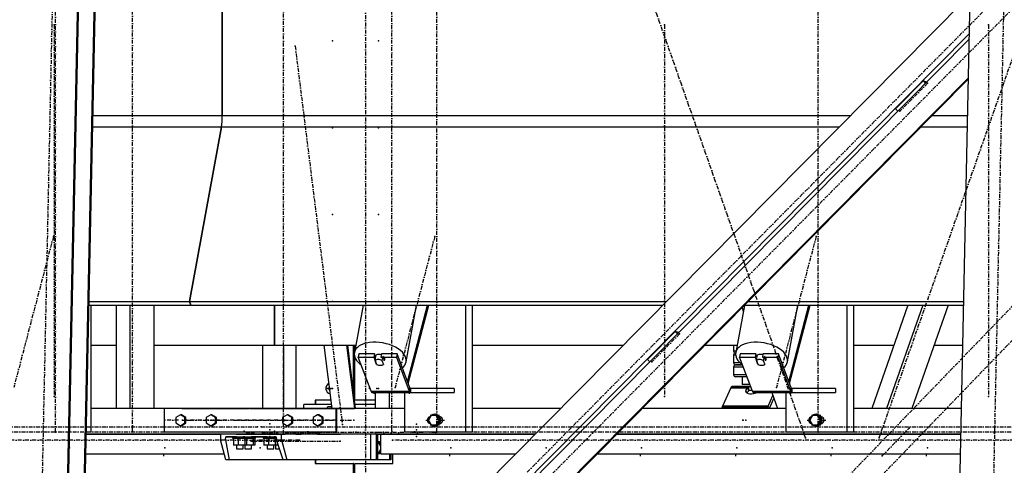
# Model space of a CAD drawing. Header units: millimetres. Extents: x 5305 to 84145, y 9066 to 76599.
# Tile 130 of 158: x 58286 to 60777, y 14498 to 15626. Entities that reach past the tile are written whole.
import ezdxf

# ---------------------------------------------------------------- set-up
doc = ezdxf.new("R2010")
doc.units = ezdxf.units.MM
doc.linetypes.add('STRICHPUNKT2', pattern=[18.5, 10, -4, 0.5, -4])
for name, color, linetype in [('01', 1, 'Continuous'), ('Kante-Höft', 7, 'Continuous'), ('Mitte-Höft', 1, 'Continuous')]:
    doc.layers.add(name, color=color, linetype=linetype)

# ---------------------------------------------------------------- blocks, each defined once
blk = doc.blocks.new('Stahlbau DS')
at = {"layer": 'Kante-Höft'}
for p, q in [((51096.6, -2257.2), (51193.6, 2281.3)), ((48839.1, -2227.3), (48934.8, 2251.4)), ((48841.6, -2228.1), (48937.3, 2250.7)), ((48881.3, -2240.4), (48977, 2238.3)), ((48883.8, -2241.2), (48979.5, 2237.5)), ((49251.8, 319.2), (49251.8, -319.2)), ((49251.8, -319.2), (49251.8, 319.2)), ((51129.6, -27.5), (48903.3, -2277.2)), ((51142.5, -111), (48998.9, -2277.2)), ((51142.2, -125.1), (49012.5, -2277.2)), ((51140.1, -223.8), (49108, -2277.2)), ((51140, -226.3), (49110.4, -2277.2)), ((50955.4, -301.8), (51025.1, -231.3)), ((51034.3, -234.1), (51025.1, -231.3)), ((51025.1, -231.3), (51031, -237.5)), ((48924.9, -319.2), (49251.8, -319.2)), ((49251.8, -319.2), (50840.9, -319.2)), ((50955.4, -301.8), (50961.2, -307.9)), ((51048, -319.2), (51138, -319.2)), ((48924.2, -347.9), (49249.5, -347.9)), ((49249.5, -347.9), (49168.4, -789.5)), ((49168.4, -789.5), (49249.5, -347.9)), ((49249.5, -347.9), (50812.6, -347.9)), ((51019.7, -347.9), (51137.4, -347.9)), ((48914.8, -789.5), (49168.4, -789.5)), ((49168.4, -789.5), (49171.8, -798.7)), ((49171.8, -798.7), (49168.4, -789.5)), ((49168.4, -789.5), (50375.5, -789.5)), ((50582.6, -789.5), (51128, -789.5)), ((48914.6, -798.7), (49171.8, -798.7)), ((48919.3, -798.7), (48919.3, -1120)), ((48982.8, -798.7), (48982.8, -1060)), ((49017.6, -798.7), (49017.6, -1060)), ((49078.3, -798.7), (49078.3, -1060)), ((49171.8, -798.7), (50366.4, -798.7)), ((49384.2, -900), (49384.2, -798.7)), ((49384.2, -798.7), (49384.2, -900)), ((49608, -798.7), (49586, -918.7)), ((49716.8, -942.7), (49743.2, -798.7)), ((49720.4, -992.9), (49771.3, -798.7)), ((49722.2, -997.5), (49774.3, -798.7)), ((49867.3, -798.7), (49867.3, -1120)), ((49884.3, -798.7), (49884.3, -1120)), ((50572.9, -799.3), (50551, -918.7)), ((50567.1, -805.2), (50570.2, -814.1)), ((50573.5, -798.7), (51127.8, -798.7)), ((50681.8, -942.7), (50708.2, -798.7)), ((50685.4, -992.9), (50736.3, -798.7)), ((50687.2, -997.5), (50739.3, -798.7)), ((50832.3, -798.7), (50832.3, -1120)), ((50849.3, -798.7), (50849.3, -1120)), ((50986.9, -798.7), (50895.1, -1060)), ((51024.7, -798.7), (50932.9, -1060)), ((51088.5, -798.7), (50996.8, -1060)), ((50327.7, -936.1), (50397.5, -865.6)), ((50406.6, -868.4), (50397.5, -865.6)), ((50397.5, -865.6), (50403.3, -871.8)), ((48919.3, -900), (48982.8, -900)), ((49078.3, -900), (49384.2, -900)), ((49353.3, -900), (49353.3, -1060)), ((49384.2, -900), (49589.4, -900)), ((49384.2, -900), (49388.4, -900)), ((49406.4, -900), (49406.4, -1060)), ((49437.8, -900), (49437.8, -1060)), ((49529.4, -1060), (49509.4, -900)), ((49587.3, -1060), (49567.3, -900)), ((49589, -1060), (49569.1, -900)), ((49583.3, -900), (49583.3, -1013.9)), ((49584.8, -1026.5), (49584.8, -900)), ((49587.1, -912.3), (49587.1, -900)), ((49884.3, -900), (50266.2, -900)), ((50473.3, -900), (50554.4, -900)), ((50545.6, -900), (50545.6, -915)), ((50551.7, -915), (50545.6, -915)), ((50550.6, -920), (50550.8, -920)), ((50550.8, -920), (50550.6, -920)), ((50849.3, -900), (50951.3, -900)), ((51053, -900), (51125.6, -900)), ((49587.1, -1039.7), (49587.1, -930.5)), ((49597.4, -922.1), (49595.9, -930.3)), ((49628.1, -1016.4), (49595.9, -930.3)), ((49595.9, -930.3), (49635, -930.3)), ((49636.5, -922.1), (49597.4, -922.1)), ((49636.5, -922.1), (49635, -930.3)), ((49635, -930.3), (49641.6, -948)), ((49639.8, -931.1), (49636.5, -922.1)), ((49638.4, -938.8), (49640.2, -929)), ((49642.2, -948.7), (49638.4, -938.8)), ((49639.1, -928.4), (49639, -928.8)), ((49654.8, -922.1), (49653.3, -930.3)), ((49653.3, -930.3), (49692.4, -930.3)), ((49693.9, -922.1), (49654.8, -922.1)), ((49657.6, -929), (49655.8, -938.8)), ((49655.8, -938.8), (49659.5, -948.7)), ((49657.6, -929), (49661.3, -938.9)), ((49661.1, -940.1), (49661.3, -938.9)), ((49693.9, -922.1), (49692.4, -930.3)), ((49692.4, -930.3), (49724.6, -1016.4)), ((49726.2, -1008.2), (49693.9, -922.1)), ((50327.7, -936.1), (50333.5, -942.2)), ((50545.6, -925), (50550.8, -925)), ((50545.6, -925), (50545.6, -945)), ((50562.3, -945), (50545.6, -945)), ((50562.4, -922.1), (50560.9, -930.3)), ((50593.2, -1016.4), (50560.9, -930.3)), ((50560.9, -930.3), (50600, -930.3)), ((50601.5, -922.1), (50562.4, -922.1)), ((50601.5, -922.1), (50600, -930.3)), ((50600, -930.3), (50606.7, -948)), ((50604.9, -931.1), (50601.5, -922.1)), ((50603.4, -938.8), (50605.2, -929)), ((50607.2, -948.7), (50603.4, -938.8)), ((50604.1, -928.4), (50604, -928.8)), ((50619.9, -922.1), (50618.4, -930.3)), ((50618.4, -930.3), (50657.4, -930.3)), ((50658.9, -922.1), (50619.9, -922.1)), ((50622.6, -929), (50620.8, -938.8)), ((50620.8, -938.8), (50624.5, -948.7)), ((50622.6, -929), (50626.3, -938.9)), ((50626.1, -940.1), (50626.3, -938.9)), ((50658.9, -922.1), (50657.4, -930.3)), ((50657.4, -930.3), (50689.7, -1016.4)), ((50691.2, -1008.2), (50658.9, -922.1)), ((49641.7, -947.6), (49641.6, -948)), ((49659.5, -948.7), (49659.8, -947.5)), ((50545.6, -955), (50570.2, -955)), ((50545.6, -955), (50545.6, -975)), ((50550.6, -950), (50568.3, -950)), ((50568.3, -950), (50550.6, -950)), ((50606.7, -947.6), (50606.7, -948)), ((50624.5, -948.7), (50624.8, -947.5)), ((50577.7, -975), (50545.6, -975)), ((50579.5, -980), (50550.6, -980)), ((50567.6, -980), (50567.6, -1000)), ((49523.1, -1009.7), (49516, -1009.7)), ((49518.4, -1009.7), (49523.1, -1009.7)), ((49628.1, -1016.4), (49724.6, -1016.4)), ((49628.1, -1016.4), (49724.6, -1016.4)), ((49628.8, -1017.9), (49725.3, -1017.9)), ((49629.6, -1019.1), (49726.1, -1019.1)), ((49630.4, -1019.8), (49726.9, -1019.8)), ((49727.7, -1020), (49631.2, -1020)), ((49727.7, -1020), (49631.2, -1020)), ((49631.2, -1020), (49631.2, -1020)), ((49639, -1020), (49639, -1060)), ((49673.8, -1020), (49673.8, -1060)), ((49712.9, -1020), (49712.9, -1120)), ((49718.5, -1020), (49730.5, -1020)), ((49726.2, -1008.2), (49724.6, -1016.4)), ((49724.6, -1016.4), (49726.2, -1008.2)), ((49838.3, -1010), (49727.7, -1010)), ((49730.5, -1010), (49727.7, -1010)), ((49727.7, -1010), (49727.7, -1020)), ((49727.7, -1010), (49727.7, -1020)), ((49727.7, -1020), (49838.3, -1020)), ((49838.3, -1010), (49838.3, -1020)), ((50538.7, -1007.7), (50517.5, -1054.2)), ((50538.7, -1007.7), (50581.5, -1007.7)), ((50538.7, -1007.7), (50581.5, -1007.7)), ((50539.3, -1006.5), (50582.4, -1006.5)), ((50539.9, -1005.7), (50583.3, -1005.7)), ((50540.6, -1005.2), (50583.8, -1005.2)), ((50583.8, -1005), (50541.3, -1005)), ((50584.7, -1005), (50541.3, -1005)), ((50587, -1000), (50567.6, -1000)), ((50577.4, -1013.2), (50581.5, -1007.7)), ((50578.5, -1020.6), (50577.4, -1013.2)), ((50582.9, -1016.3), (50579.2, -1021.1)), ((50581.5, -1007.7), (50582.9, -1016.3)), ((50581.5, -1007.7), (50582.9, -1016.3)), ((50582.4, -1006.5), (50583.4, -1015.8)), ((50583.8, -1014.2), (50582.4, -1006.5)), ((50582.4, -1006.5), (50582.9, -1016.3)), ((50583.8, -1012.3), (50583.3, -1005.7)), ((50583.8, -1015), (50583.8, -1005)), ((50583.8, -1005), (50588.9, -1005)), ((50592.6, -1015), (50583.8, -1015)), ((50584, -1015.3), (50583.9, -1015)), ((50584, -1015.3), (50584, -1015)), ((50593.2, -1016.4), (50689.7, -1016.4)), ((50593.2, -1016.4), (50689.7, -1016.4)), ((50593.8, -1017.9), (50690.4, -1017.9)), ((50594.6, -1019.1), (50691.1, -1019.1)), ((50595.4, -1019.8), (50691.9, -1019.8)), ((50692.7, -1020), (50596.2, -1020)), ((50692.7, -1020), (50596.2, -1020)), ((50596.2, -1020), (50596.2, -1020)), ((50642.5, -1020), (50656.5, -1060)), ((50677.9, -1020), (50677.9, -1120)), ((50683.5, -1020), (50695.5, -1020)), ((50691.2, -1008.2), (50689.7, -1016.4)), ((50689.7, -1016.4), (50691.2, -1008.2)), ((50803.3, -1010), (50692.7, -1010)), ((50695.5, -1010), (50692.7, -1010)), ((50692.7, -1010), (50692.7, -1020)), ((50692.7, -1010), (50692.7, -1020)), ((50692.7, -1020), (50803.3, -1020)), ((50803.3, -1010), (50803.3, -1020)), ((49526.9, -1039.7), (49486.8, -1039.7)), ((49488.3, -1039.7), (49486.8, -1039.7)), ((49486.8, -1039.7), (49486.8, -1050)), ((49488.3, -1050), (49488.3, -1039.7)), ((49639, -1039.7), (49587.1, -1039.7)), ((50633.3, -1054.2), (50645.3, -1027.9)), ((50647.6, -1034.4), (50636, -1060)), ((49319.8, -1060), (48919.3, -1060)), ((48982.8, -1060), (48919.3, -1060)), ((49319.8, -1060), (49078.3, -1060)), ((49539.1, -1060), (49104.8, -1060)), ((49104.8, -1060), (49104.8, -1120)), ((49149.4, -1060), (49319.8, -1060)), ((49322.2, -1060), (49319.8, -1060)), ((49319.8, -1060), (49319.8, -1060)), ((49322.2, -1060), (49539.1, -1060)), ((49359.3, -1060), (49322.2, -1060)), ((49322.2, -1060), (49322.2, -1060)), ((49712.9, -1060), (49329.4, -1060)), ((49329.4, -1060), (49329.4, -1060)), ((49361.7, -1060), (49359.3, -1060)), ((49359.3, -1060), (49359.3, -1060)), ((49361.7, -1060), (49361.7, -1060)), ((49539.1, -1060), (49369, -1060)), ((49369, -1060), (49369, -1060)), ((49458.4, -1060), (49458.4, -1050)), ((49528.1, -1050), (49458.4, -1050)), ((49528.1, -1050), (49492, -1050)), ((49516.6, -1060), (49519, -1055)), ((49519, -1055), (49528.7, -1055)), ((49528.7, -1055), (49526.3, -1060)), ((49528.8, -1055), (49528.7, -1055)), ((49541.7, -1060), (49539.1, -1060)), ((49539.1, -1060), (49539.1, -1120)), ((49639, -1060), (49541.7, -1060)), ((49541.7, -1120), (49541.7, -1060)), ((49541.7, -1060), (49583.7, -1060)), ((49583.7, -1060), (49586.3, -1060)), ((49639, -1050), (49587.8, -1050)), ((49639, -1050), (49587.8, -1050)), ((50107.8, -1060), (49884.3, -1060)), ((50107.8, -1060), (49884.3, -1060)), ((50677.9, -1060), (50314.9, -1060)), ((50656.5, -1060), (50314.9, -1060)), ((50516.4, -1057.4), (50632.2, -1057.4)), ((50517.5, -1054.2), (50517.5, -1054.2)), ((50633.3, -1054.2), (50517.5, -1054.2)), ((50633.3, -1054.2), (50517.5, -1054.2)), ((50634.2, -1060), (50633.3, -1054.2)), ((50634.2, -1060), (50633.3, -1054.2)), ((51122.2, -1060), (50849.3, -1060)), ((50895.1, -1060), (50849.3, -1060)), ((51122.2, -1060), (50996.8, -1060)), ((49145.6, -1076.1), (49134.1, -1083.1)), ((49134.1, -1083.1), (49134.1, -1096.9)), ((49148.3, -1076.1), (49145.6, -1076.1)), ((49157.2, -1083.1), (49145.6, -1076.1)), ((49159.8, -1083.1), (49148.3, -1076.1)), ((49159.8, -1083.1), (49157.2, -1083.1)), ((49157.2, -1096.9), (49157.2, -1083.1)), ((49159.8, -1096.9), (49159.8, -1083.1)), ((49222.8, -1076.1), (49211.3, -1083.1)), ((49211.3, -1083.1), (49211.3, -1096.9)), ((49225.5, -1076.1), (49222.8, -1076.1)), ((49234.4, -1083.1), (49222.8, -1076.1)), ((49237, -1083.1), (49225.5, -1076.1)), ((49237, -1083.1), (49234.4, -1083.1)), ((49234.4, -1096.9), (49234.4, -1083.1)), ((49237, -1096.9), (49237, -1083.1)), ((49415.8, -1076.1), (49404.3, -1083.1)), ((49404.3, -1083.1), (49404.3, -1096.9)), ((49418.5, -1076.1), (49415.8, -1076.1)), ((49427.4, -1083.1), (49415.8, -1076.1)), ((49430, -1083.1), (49418.5, -1076.1)), ((49430, -1083.1), (49427.4, -1083.1)), ((49427.4, -1096.9), (49427.4, -1083.1)), ((49430, -1096.9), (49430, -1083.1)), ((49493, -1076.1), (49481.5, -1083.1)), ((49481.5, -1083.1), (49481.5, -1096.9)), ((49495.7, -1076.1), (49493, -1076.1)), ((49504.6, -1083.1), (49493, -1076.1)), ((49507.3, -1083.1), (49495.7, -1076.1)), ((49507.3, -1083.1), (49504.6, -1083.1)), ((49504.6, -1096.9), (49504.6, -1083.1)), ((49507.3, -1096.9), (49507.3, -1083.1)), ((49780, -1078), (49773.3, -1090)), ((49773.3, -1090), (49780, -1102)), ((49793.3, -1078), (49780, -1078)), ((49790.1, -1075), (49789.3, -1075)), ((49796, -1078), (49793.3, -1078)), ((49800, -1090), (49793.3, -1078)), ((49793.3, -1102), (49800, -1090)), ((49802.6, -1090), (49796, -1078)), ((49796, -1102), (49802.6, -1090)), ((49802.6, -1090), (49800, -1090)), ((49804.6, -1082), (49802.3, -1082)), ((50745, -1078), (50738.3, -1090)), ((50738.3, -1090), (50745, -1102)), ((50758.3, -1078), (50745, -1078)), ((50755.1, -1075), (50754.3, -1075)), ((50761, -1078), (50758.3, -1078)), ((50765, -1090), (50758.3, -1078)), ((50758.3, -1102), (50765, -1090)), ((50767.7, -1090), (50761, -1078)), ((50761, -1102), (50767.7, -1090)), ((50767.7, -1090), (50765, -1090)), ((50769.7, -1082), (50767.3, -1082)), ((48919.3, -1120), (48907.7, -1120)), ((49539.1, -1120), (49104.8, -1120)), ((49134.1, -1096.9), (49145.6, -1103.9)), ((49145.6, -1103.9), (49157.2, -1096.9)), ((49148.3, -1103.9), (49145.6, -1103.9)), ((49148.3, -1103.9), (49159.8, -1096.9)), ((49159.8, -1096.9), (49157.2, -1096.9)), ((49211.3, -1096.9), (49222.8, -1103.9)), ((49222.8, -1103.9), (49234.4, -1096.9)), ((49225.5, -1103.9), (49222.8, -1103.9)), ((49225.5, -1103.9), (49237, -1096.9)), ((49237, -1096.9), (49234.4, -1096.9)), ((49319.8, -1120), (49319.8, -1125)), ((49329.4, -1120), (49329.4, -1125)), ((49404.3, -1096.9), (49415.8, -1103.9)), ((49415.8, -1103.9), (49427.4, -1096.9)), ((49418.5, -1103.9), (49415.8, -1103.9)), ((49418.5, -1103.9), (49430, -1096.9)), ((49430, -1096.9), (49427.4, -1096.9)), ((49481.5, -1096.9), (49493, -1103.9)), ((49493, -1103.9), (49504.6, -1096.9)), ((49495.7, -1103.9), (49493, -1103.9)), ((49495.7, -1103.9), (49507.3, -1096.9)), ((49507.3, -1096.9), (49504.6, -1096.9)), ((49539.1, -1120), (49541.7, -1120)), ((49867.3, -1120), (49712.9, -1120)), ((49738.8, -1120), (49728.1, -1120)), ((49780, -1102), (49793.3, -1102)), ((49789.3, -1105), (49790.1, -1105)), ((49796, -1102), (49793.3, -1102)), ((49802.3, -1098), (49804.6, -1098)), ((49884.3, -1120), (49867.3, -1120)), ((50832.3, -1120), (50677.9, -1120)), ((50703.8, -1120), (50693.2, -1120)), ((50745, -1102), (50758.3, -1102)), ((50754.3, -1105), (50755.1, -1105)), ((50761, -1102), (50758.3, -1102)), ((50767.3, -1098), (50769.7, -1098)), ((50849.3, -1120), (50832.3, -1120)), ((49319.8, -1125), (48907.6, -1125)), ((48907.6, -1125), (49247.4, -1125)), ((49401.8, -1125), (49247.4, -1125)), ((49247.4, -1125), (49247.4, -1140)), ((49260.5, -1190), (49247.4, -1140)), ((49247.4, -1140), (49260.1, -1140)), ((49260.1, -1140), (49260.7, -1132.5)), ((49260.1, -1140), (49269.4, -1190)), ((49288, -1132.5), (49260.7, -1132.5)), ((49260.7, -1132.5), (49388.5, -1132.5)), ((49278, -1132.5), (49315, -1132.5)), ((49278, -1132.5), (49278, -1135.5)), ((49278, -1135.5), (49315, -1135.5)), ((49291.9, -1135.5), (49279.7, -1135.5)), ((49279.7, -1135.5), (49279.7, -1153.5)), ((49307.5, -1125), (49285.5, -1125)), ((49307.5, -1125), (49285.5, -1125)), ((49285.5, -1132.5), (49288, -1132.5)), ((49288, -1132.5), (49286, -1132.5)), ((49288, -1135.5), (49286, -1135.5)), ((49286.5, -1125), (49286.5, -1125)), ((49286.5, -1125), (49306.5, -1125)), ((49288, -1125), (49304.9, -1125)), ((49288, -1132.5), (49288, -1132.5)), ((49288, -1135.5), (49288, -1135.5)), ((49291.9, -1135.5), (49291.9, -1153.5)), ((49308.7, -1135.5), (49291.9, -1135.5)), ((49309, -1132.5), (49304.9, -1132.5)), ((49304.9, -1132.5), (49307.5, -1132.5)), ((49307, -1132.5), (49304.9, -1132.5)), ((49304.9, -1132.5), (49336, -1132.5)), ((49304.9, -1132.5), (49304.9, -1132.5)), ((49307, -1135.5), (49304.9, -1135.5)), ((49304.9, -1135.5), (49336, -1135.5)), ((49312.9, -1135.5), (49304.9, -1135.5)), ((49328.5, -1125), (49306.5, -1125)), ((49328.5, -1125), (49306.5, -1125)), ((49306.5, -1125), (49306.5, -1125)), ((49306.5, -1125), (49306.5, -1125)), ((49306.5, -1132.5), (49309, -1132.5)), ((49309, -1132.5), (49307, -1132.5)), ((49309, -1135.5), (49307, -1135.5)), ((49307.5, -1125), (49307.5, -1125)), ((49307.5, -1125), (49327.5, -1125)), ((49308.7, -1135.5), (49308.7, -1153.5)), ((49313.2, -1135.5), (49308.7, -1135.5)), ((49308.9, -1125), (49316.3, -1125)), ((49309, -1125), (49325.9, -1125)), ((49309, -1132.5), (49309, -1132.5)), ((49309, -1135.5), (49309, -1135.5)), ((49329.7, -1135.5), (49312.9, -1135.5)), ((49313.2, -1135.5), (49313.2, -1153.5)), ((49315, -1135.5), (49315, -1132.5)), ((49338, -1125), (49316.3, -1125)), ((49316.3, -1125), (49316.3, -1125)), ((49319.8, -1125), (49361.7, -1125)), ((49365.2, -1132.5), (49325.9, -1132.5)), ((49325.9, -1132.5), (49328.5, -1132.5)), ((49328, -1132.5), (49325.9, -1132.5)), ((49325.9, -1132.5), (49325.9, -1132.5)), ((49328, -1135.5), (49325.9, -1135.5)), ((49327.5, -1125), (49327.5, -1125)), ((50043.5, -1125), (49329.4, -1125)), ((49329.7, -1135.5), (49329.7, -1153.5)), ((49334.2, -1135.5), (49329.7, -1135.5)), ((49351.4, -1125), (49333.4, -1125)), ((49333.4, -1125), (49333.4, -1125)), ((49333.4, -1125), (49351.4, -1125)), ((49334.2, -1135.5), (49334.2, -1153.5)), ((49350.4, -1125), (49334.4, -1125)), ((49334.4, -1125), (49334.4, -1125)), ((49349.2, -1125), (49335.7, -1125)), ((49336, -1135.5), (49336, -1132.5)), ((49338, -1125), (49338, -1125)), ((49353.3, -1125), (49338, -1125)), ((49351.4, -1125), (49351.4, -1125)), ((49406.4, -1125), (49353.3, -1125)), ((49355.2, -1132.5), (49388.5, -1132.5)), ((49355.2, -1132.5), (49355.2, -1135.5)), ((49355.2, -1135.5), (49388.7, -1135.5)), ((49369.1, -1135.5), (49356.9, -1135.5)), ((49356.9, -1135.5), (49356.9, -1153.5)), ((49384.7, -1125), (49362.7, -1125)), ((49384.7, -1125), (49362.7, -1125)), ((49362.7, -1132.5), (49365.2, -1132.5)), ((49365.2, -1132.5), (49363.2, -1132.5)), ((49365.2, -1135.5), (49363.2, -1135.5)), ((49363.7, -1125), (49363.7, -1125)), ((49363.7, -1125), (49383.7, -1125)), ((49365.2, -1125), (49382.1, -1125)), ((49365.2, -1132.5), (49365.2, -1132.5)), ((49365.2, -1135.5), (49365.2, -1135.5)), ((49369.1, -1135.5), (49369.1, -1153.5)), ((49385.9, -1135.5), (49369.1, -1135.5)), ((49386.2, -1132.5), (49382.1, -1132.5)), ((49382.1, -1132.5), (49384.7, -1132.5)), ((49384.2, -1132.5), (49382.1, -1132.5)), ((49382.1, -1132.5), (49388.5, -1132.5)), ((49382.1, -1132.5), (49382.1, -1132.5)), ((49388.7, -1135.5), (49382.1, -1135.5)), ((49384.2, -1135.5), (49382.1, -1135.5)), ((49382.1, -1135.5), (49388.7, -1135.5)), ((49428, -1125), (49382.7, -1125)), ((49405.7, -1125), (49383.7, -1125)), ((49405.7, -1125), (49383.7, -1125)), ((49383.7, -1125), (49383.7, -1125)), ((49383.7, -1125), (49383.7, -1125)), ((49383.7, -1132.5), (49386.2, -1132.5)), ((49386.2, -1132.5), (49384.2, -1132.5)), ((49386.2, -1135.5), (49384.2, -1135.5)), ((49384.7, -1125), (49384.7, -1125)), ((49384.7, -1125), (49404.7, -1125)), ((49385.9, -1135.5), (49385.9, -1153.5)), ((49388.7, -1135.5), (49385.9, -1135.5)), ((49386.2, -1125), (49403.1, -1125)), ((49386.2, -1132.5), (49386.2, -1132.5)), ((49386.2, -1135.5), (49386.2, -1135.5)), ((49388.5, -1132.5), (49389.1, -1140)), ((49389.1, -1140), (49401.8, -1140)), ((49406, -1190), (49389.1, -1140)), ((49390.4, -1144), (49390.4, -1153.5)), ((49411.2, -1125), (49393.2, -1125)), ((49393.2, -1125), (49393.2, -1125)), ((49393.2, -1125), (49411.2, -1125)), ((49410.2, -1125), (49394.2, -1125)), ((49394.2, -1125), (49394.2, -1125)), ((49409, -1125), (49395.4, -1125)), ((49401.8, -1140), (49401.8, -1125)), ((49627.3, -1125), (49401.8, -1125)), ((49401.8, -1140), (49414.9, -1190)), ((49404.7, -1125), (49404.7, -1125)), ((49437.8, -1125), (49406.4, -1125)), ((49411.2, -1125), (49411.2, -1125)), ((49458.4, -1125), (49437.8, -1125)), ((49437.8, -1125), (49451.6, -1125)), ((49458.4, -1125), (49458.4, -1125)), ((49492.8, -1125), (49492.8, -1125)), ((49492.8, -1125), (49502.5, -1125)), ((49502.5, -1125), (49502.5, -1125)), ((49502.5, -1125), (49551, -1125)), ((49551, -1125), (49551, -1125)), ((49627.3, -1190), (49627.3, -1125)), ((49641.7, -1190), (49641.7, -1125)), ((49642.1, -1125), (49642.1, -1125)), ((49642.1, -1125), (49740.5, -1125)), ((49644.9, -1125), (49644.9, -1190)), ((49646.6, -1145), (49644.9, -1145)), ((49652.9, -1156.4), (49646.6, -1145)), ((49649.9, -1145), (49646.6, -1145)), ((49652.9, -1150.5), (49649.9, -1145)), ((49652.9, -1175), (49652.9, -1125)), ((49652.9, -1125), (50043.5, -1125)), ((49675.3, -1125), (49675.3, -1125)), ((49678.5, -1125), (49678.5, -1125)), ((49683.6, -1125), (49683.6, -1125)), ((49727.7, -1125), (49709.7, -1125)), ((49709.7, -1125), (49727.7, -1125)), ((49726.7, -1125), (49710.7, -1125)), ((49725.4, -1125), (49711.9, -1125)), ((49711.9, -1125), (49711.9, -1125)), ((49725.4, -1125), (49725.4, -1125)), ((49727.7, -1125), (49727.7, -1125)), ((49768.4, -1125), (49740.5, -1125)), ((49740.5, -1125), (49740.5, -1125)), ((49776.4, -1125), (49758.4, -1125)), ((49758.4, -1125), (49776.4, -1125)), ((49775.4, -1125), (49759.4, -1125)), ((49774.2, -1125), (49760.6, -1125)), ((49760.6, -1125), (49760.6, -1125)), ((49768.4, -1125), (49815.1, -1125)), ((49768.4, -1125), (49768.4, -1125)), ((49774.2, -1125), (49774.2, -1125)), ((49776.4, -1125), (49776.4, -1125)), ((49815.1, -1125), (49815.1, -1125)), ((51120.8, -1125), (50250.6, -1125)), ((50250.6, -1125), (51120.8, -1125)), ((49291.9, -1153.5), (49279.7, -1153.5)), ((49288, -1153.5), (49288, -1153.5)), ((49288, -1153.5), (49288, -1162.5)), ((49288, -1162.5), (49304.9, -1162.5)), ((49308.7, -1153.5), (49291.9, -1153.5)), ((49304.9, -1162.5), (49304.9, -1153.5)), ((49312.9, -1153.5), (49304.9, -1153.5)), ((49313.2, -1153.5), (49308.7, -1153.5)), ((49309, -1153.5), (49309, -1153.5)), ((49309, -1153.5), (49309, -1162.5)), ((49309, -1162.5), (49325.9, -1162.5)), ((49329.7, -1153.5), (49312.9, -1153.5)), ((49325.9, -1162.5), (49325.9, -1153.5)), ((49334.2, -1153.5), (49329.7, -1153.5)), ((49369.1, -1153.5), (49356.9, -1153.5)), ((49365.2, -1153.5), (49365.2, -1153.5)), ((49365.2, -1153.5), (49365.2, -1162.5)), ((49365.2, -1162.5), (49382.1, -1162.5)), ((49385.9, -1153.5), (49369.1, -1153.5)), ((49382.1, -1162.5), (49382.1, -1153.5)), ((49390.1, -1153.5), (49382.1, -1153.5)), ((49390.4, -1153.5), (49385.9, -1153.5)), ((49386.2, -1153.5), (49386.2, -1153.5)), ((49386.2, -1153.5), (49386.2, -1162.5)), ((49386.2, -1162.5), (49396.7, -1162.5)), ((49393.6, -1153.5), (49390.1, -1153.5)), ((49646.6, -1175), (49652.9, -1163.6)), ((49649.9, -1175), (49652.9, -1169.5)), ((48906.6, -1175), (49256.6, -1175)), ((48906.6, -1175), (49256.6, -1175)), ((49269.4, -1190), (49260.5, -1190)), ((49406, -1190), (49269.4, -1190)), ((49414.9, -1190), (49406, -1190)), ((49481.7, -1190), (49414.9, -1190)), ((49627.3, -1190), (49414.9, -1190)), ((49641.7, -1190), (49458.4, -1190)), ((49486.8, -1190), (49486.8, -1199.7)), ((49488.3, -1199.7), (49488.3, -1190)), ((49641.7, -1190), (49492, -1190)), ((49644.9, -1190), (49641.7, -1190)), ((49644.9, -1175), (49646.6, -1175)), ((49675.3, -1190), (49644.9, -1190)), ((49649.9, -1175), (49646.6, -1175)), ((49652.9, -1175), (49994, -1175)), ((49675.3, -1190), (49675.3, -1175)), ((49678.5, -1190), (49675.3, -1190)), ((49678.5, -1175), (49678.5, -1190)), ((49683.6, -1199.7), (49683.6, -1175)), ((49706.9, -1175), (49994, -1175)), ((50201.1, -1175), (51119.7, -1175)), ((50201.1, -1175), (51119.7, -1175)), ((49488.3, -1199.7), (49486.8, -1199.7)), ((49486.8, -1199.7), (49583.3, -1199.7)), ((49584.8, -1199.7), (49583.3, -1199.7)), ((49583.3, -1199.7), (49583.3, -1590.1)), ((49584.8, -1588.5), (49584.8, -1199.7)), ((49587.1, -1586.2), (49587.1, -1199.7)), ((49587.1, -1199.7), (49683.6, -1199.7))]:
    blk.add_line(p, q, dxfattribs=at)
for centre, start, end in [((50550.6, -915), 179.9999, 270), ((50550.6, -925), 90.0001, 180), ((50550.6, -945), 179.9999, 270), ((50550.6, -955), 90.0001, 180), ((50550.6, -975), 179.9999, 270)]:
    blk.add_arc(centre, 5, start, end, dxfattribs=at)
for centre, major_axis, ratio, start_param, end_param in [((49238.7, -319.2), (0, -50), 0.262189, 0.959931, 1.570796), ((49238.7, -319.2), (0, -50), 0.262189, 0.959931, 1.570796), ((49651.4, -930.7), (65.4, -12), 0.553511, 6.283185, 9.424778), ((50616.4, -930.7), (65.4, -12), 0.553511, 6.283185, 9.424778), ((49651.4, -930.7), (65.4, -12), 0.553511, 3.141593, 3.992946), ((50616.4, -930.7), (65.4, -12), 0.553511, 3.141593, 3.992946), ((49649, -943.8), (12.3, -2.3), 0.553511, 1.087253, 2.694858), ((49651.4, -930.7), (12.3, -2.3), 0.553511, 1.420881, 3.141593), ((49650.8, -933.9), (12.3, -2.3), 0.553511, 2.694858, 2.846659), ((49650.8, -933.9), (12.3, -2.3), 0.553511, 0, 1.087253), ((49650.8, -933.9), (12.3, -2.3), 0.553511, 5.836451, 6.283185), ((49651.4, -930.7), (65.4, -12), 0.553511, 5.82604, 6.283185), ((50614, -943.8), (12.3, -2.3), 0.553511, 1.087253, 2.694858), ((50616.4, -930.7), (12.3, -2.3), 0.553511, 1.420881, 3.141593), ((50615.8, -933.9), (12.3, -2.3), 0.553511, 2.694858, 2.846659), ((50615.8, -933.9), (12.3, -2.3), 0.553511, 0, 1.087253), ((50615.8, -933.9), (12.3, -2.3), 0.553511, 5.836451, 6.283185), ((50616.4, -930.7), (65.4, -12), 0.553511, 5.82604, 6.283185), ((49648.9, -942.9), (12.8, -2.3), 0.553511, 4.2132, 4.242156), ((49649, -943.8), (12.3, -2.3), 0.553511, 4.228846, 5.836451), ((50613.9, -942.9), (12.8, -2.3), 0.553511, 4.2132, 4.242156), ((50614, -943.8), (12.3, -2.3), 0.553511, 4.228846, 5.836451), ((49527.3, -1009.7), (0, -14), 0.965016, 3.582797, 6.099269), ((49528.9, -1009.7), (0, -8), 0.965016, 4.103611, 5.578455), ((49528.9, -1009.7), (0, -6.5), 0.965016, 4.415989, 5.266077), ((49631.2, -1000), (0, -20), 0.262189, 5.67232, 5.825036), ((49631.2, -1000), (0, -20), 0.262189, 5.825036, 5.977753), ((49631.2, -1000), (0, -20), 0.262189, 5.977753, 6.130469), ((49631.2, -1000), (0, -20), 0.262189, 6.130469, 6.283185), ((49643.1, -1009.7), (0, -14), 0.965016, 5.535739, 5.976444), ((49727.7, -1000), (0, -20), 0.262189, 5.67232, 5.825036), ((49727.7, -1000), (0, -20), 0.262189, 5.825036, 5.977753), ((49727.7, -1000), (0, -20), 0.262189, 5.977753, 6.130469), ((49727.7, -1000), (0, -10), 0.262189, 5.67232, 5.825036), ((49727.7, -1000), (0, -10), 0.262189, 5.825036, 5.977753), ((49727.7, -1000), (0, -10), 0.262189, 5.977753, 6.130469), ((49727.7, -1000), (0, -20), 0.262189, 6.130469, 6.283185), ((49727.7, -1000), (0, -10), 0.262189, 6.130469, 6.283185), ((50541.3, -1025), (0, -20), 0.262189, 3.534292, 3.665191), ((50541.3, -1025), (0, -20), 0.262189, 3.403392, 3.534292), ((50541.3, -1025), (0, -20), 0.262189, 3.272492, 3.403392), ((50541.3, -1025), (0, -20), 0.262189, 3.141593, 3.272492), ((50593.4, -1014.6), (17.3, 2.6), 0.482508, 2.683581, 3.141593), ((50593.4, -1014.6), (17.3, 2.6), 0.482508, 3.141593, 5.312188), ((50584.2, -1025), (-1.1, -20), 0.345824, 3.553476, 3.684376), ((50584.7, -1025), (-0.6, -20), 0.356256, 3.413706, 3.544606), ((50584.4, -1025), (-0.93, -9.99), 0.439583, 3.575061, 3.705961), ((50584.7, -1025), (0, -20), 0.262189, 3.312594, 3.403392), ((50584.4, -1025), (-0.93, -9.99), 0.439583, 3.444162, 3.575061), ((50584.7, -1025), (0, -10), 0.262189, 3.272492, 3.403392), ((50584.7, -1025), (0, -10), 0.262189, 3.141593, 3.272492), ((50596.2, -1000), (0, -20), 0.262189, 5.67232, 5.825036), ((50596.2, -1000), (0, -20), 0.262189, 5.825036, 5.977753), ((50596.2, -1000), (0, -20), 0.262189, 5.977753, 6.130469), ((50596.2, -1000), (0, -20), 0.262189, 6.130469, 6.283185), ((50692.7, -1000), (0, -20), 0.262189, 5.67232, 5.825036), ((50692.7, -1000), (0, -20), 0.262189, 5.825036, 5.977753), ((50692.7, -1000), (0, -20), 0.262189, 5.977753, 6.130469), ((50692.7, -1000), (0, -10), 0.262189, 5.67232, 5.825036), ((50692.7, -1000), (0, -10), 0.262189, 5.825036, 5.977753), ((50692.7, -1000), (0, -10), 0.262189, 5.977753, 6.130469), ((50692.7, -1000), (0, -20), 0.262189, 6.130469, 6.283185), ((50692.7, -1000), (0, -10), 0.262189, 6.130469, 6.283185), ((50520.2, -1071.5), (0, -20), 0.262189, 3.926991, 4.096909), ((50520.2, -1071.5), (0, -20), 0.262189, 3.665191, 3.926991), ((50636, -1071.5), (0, -20), 0.262189, 3.926991, 4.096909), ((50636, -1071.5), (0, -20), 0.262189, 3.665191, 3.926991), ((49779.4, -1090), (0, -9), 0.965016, 3.363045, 6.061733), ((49781.4, -1090), (0, -9), 0.965016, 3.699377, 5.725401), ((49789.3, -1090), (0, -15), 0.965016, 3.893998, 4.483582), ((49789.3, -1090), (0, -15), 0.965016, 4.941196, 5.53078), ((49789.3, -1090), (0, -15), 0.965016, 3.141593, 3.785094), ((49789.3, -1090), (0, -15), 0.965016, 0, 3.141593), ((49790.1, -1090), (0, -15), 0.965016, 0, 3.141593), ((49800.7, -1090), (0, -9), 0.965016, 0.116424, 3.025168), ((49807.1, -1090), (0, -9), 0.965016, 3.520608, 3.617475), ((50744.5, -1090), (0, -9), 0.965016, 3.363045, 6.061733), ((50746.4, -1090), (0, -9), 0.965016, 3.699377, 5.725401), ((50754.3, -1090), (0, -15), 0.965016, 3.893998, 4.483582), ((50754.3, -1090), (0, -15), 0.965016, 4.941196, 5.53078), ((50754.3, -1090), (0, -15), 0.965016, 3.141593, 3.785094), ((50754.3, -1090), (0, -15), 0.965016, 0, 3.141593), ((50755.1, -1090), (0, -15), 0.965016, 0, 3.141593), ((50765.7, -1090), (0, -9), 0.965016, 0.116424, 3.025168), ((50772.1, -1090), (0, -9), 0.965016, 3.520608, 3.617475), ((49789.3, -1090), (0, -15), 0.965016, 5.639684, 6.283185), ((49807.1, -1090), (0, -9), 0.965016, 5.807303, 5.90417), ((50754.3, -1090), (0, -15), 0.965016, 5.639684, 6.283185), ((50772.1, -1090), (0, -9), 0.965016, 5.807303, 5.90417)]:
    blk.add_ellipse(centre, major_axis=major_axis, ratio=ratio, start_param=start_param, end_param=end_param, dxfattribs=at)
for p in [(48826.6, -89.7), (50370.6, -89.7), (51190.9, -89.7), (49436.2, -143.5), (49531, -129.7), (49646.8, -129.7), (51036.3, -237.3), (50966.6, -307.7), (49531, -349.7), (49646.8, -349.7), (49531, -569.7), (49646.8, -569.7), (48824.3, -625.3), (49789.3, -625.3), (50754.3, -625.3), (49531, -789.7), (49646.8, -789.7), (50408.6, -871.6), (50338.9, -942), (49527.3, -1009.7), (49531, -1009.7), (49643.1, -1009.7), (49646.8, -1009.7), (49689.2, -1007.2), (50654.2, -1007.2), (48826.6, -1029.7), (50370.6, -1029.7), (51190.9, -1029.7), (49106.1, -1090), (49150.7, -1090), (49186.9, -1090), (49192.5, -1090), (49197.6, -1090), (49223.3, -1090), (49228.4, -1090), (49234.1, -1090), (49457.1, -1090), (49462.7, -1090), (49467.8, -1090), (49493.6, -1090), (49498.6, -1090), (49504.3, -1090), (49540.4, -1090), (49585, -1090), (50568.6, -1090), (50569.8, -1090), (50576.2, -1090), (50576.2, -1090), (48829.9, -1120), (49024.9, -1117.5), (49307, -1117.5), (49312.6, -1121), (49340.7, -1106.6), (49350.4, -1106.6), (49372.3, -1099.2), (49372.3, -1114), (49384.2, -1117.5), (49467.4, -1119.7), (49469.1, -1119.7), (49476.7, -1120), (49497.8, -1121), (49555.7, -1100.6), (49583.6, -1120), (49589.7, -1120), (49590.4, -1120), (49640.6, -1121), (49660.1, -1120), (49681.1, -1117.5), (49737.6, -1119.7), (49739.3, -1119.7), (49743, -1099.7), (49743, -1114.5), (49791.7, -1121), (49794.9, -1120), (50759.9, -1120), (50989.6, -1109.9), (49307, -1135.5), (49307, -1135.5), (49324.6, -1143.4), (49372.3, -1131), (49384.2, -1135.5), (49384.2, -1135.5), (49406.7, -1125), (49447, -1140.5), (49550.1, -1143.4), (49682.1, -1140.5), (49743, -1131), (50727.8, -1134.4), (50914.1, -1134.4), (48865.1, -1159.7), (49106.4, -1159.7), (49347.6, -1159.7), (49830.1, -1159.7), (50071.4, -1159.7), (50312.6, -1159.7), (50553.9, -1159.7), (50795.1, -1159.7), (51036.4, -1159.7), (50921.4, -1180.6)]:
    blk.add_point(p, dxfattribs=at)
at = {"layer": 'Mitte-Höft', "linetype": 'STRICHPUNKT2'}
for p, q in [((53646.8, 2371.8), (48973.9, -2350.1)), ((48878.2, -2378.7), (53551, 2343.2)), ((51278.5, 2275.9), (51181.5, -2262.6)), ((48870.3, 2244.5), (48774.6, -2234.3)), ((49614.3, 1970.3), (49614.3, -1969.7)), ((49406.7, -1125), (49406.7, 1125)), ((50727.8, -1134.4), (49930.9, 1134.4)), ((50914.1, -1134.4), (51711, 1134.4)), ((48829.9, -1120), (48829.9, 1120)), ((49024.9, -1117.5), (49024.9, 1117.5)), ((49681.1, -1117.5), (49681.1, 1117.5)), ((49794.9, -1120), (49794.9, 1120)), ((50759.9, -1120), (50759.9, 1120)), ((51973.7, -52.5), (49906.1, -2195)), ((48826.6, -89.7), (48826.6, -1029.7)), ((49947.6, -2238), (52015.2, -95.5)), ((50370.6, -89.7), (50370.6, -1029.7)), ((51190.9, -89.7), (51190.9, -1029.7)), ((49436.2, -143.5), (49555.7, -1100.6)), ((51036.3, -237.3), (50966.6, -307.7)), ((48824.3, -625.3), (48724.2, -1007.2)), ((49789.3, -625.3), (49689.2, -1007.2)), ((50754.3, -625.3), (50654.2, -1007.2)), ((50408.6, -871.6), (50338.9, -942)), ((49523.1, -1009.7), (49507, -1009.7)), ((49523.1, -1009.7), (49521.2, -1009.7)), ((49523.1, -1009.7), (49521.2, -1009.7)), ((49625.7, -1009.7), (49622.8, -1009.7)), ((49724.5, -1020), (49724.5, -1023)), ((50689.5, -1020), (50689.5, -1023)), ((49140.9, -1090), (49106.1, -1090)), ((49150.7, -1090), (49185.5, -1090)), ((49218.1, -1090), (49158.3, -1090)), ((49159.8, -1090), (49161.3, -1090)), ((49202.8, -1090), (49262.7, -1090)), ((49411.1, -1090), (49235.5, -1090)), ((49237, -1090), (49238.5, -1090)), ((49280, -1090), (49455.7, -1090)), ((49488.3, -1090), (49428.5, -1090)), ((49430, -1090), (49431.5, -1090)), ((49473, -1090), (49532.9, -1090)), ((49540.4, -1090), (49505.7, -1090)), ((49507.3, -1090), (49508.7, -1090)), ((49550.2, -1090), (49585, -1090)), ((49766.4, -1090), (49773.3, -1090)), ((49779.4, -1078.9), (49779.4, -1076.5)), ((49800.7, -1079.8), (49800.7, -1076.5)), ((49804.5, -1090), (49813.7, -1090)), ((50731.4, -1090), (50738.3, -1090)), ((50744.5, -1078.9), (50744.5, -1076.5)), ((50765.7, -1079.8), (50765.7, -1076.5)), ((50769.5, -1090), (50778.7, -1090)), ((44525.3, -1106.6), (49340.7, -1106.6)), ((44914.2, -1119.7), (49469.1, -1119.7)), ((49312.6, -1121), (49333.5, -1121)), ((49350.4, -1106.6), (54165.8, -1106.6)), ((49351.4, -1121), (49393.2, -1121)), ((49411.2, -1121), (49497.8, -1121)), ((49476.7, -1120), (49660.1, -1120)), ((49711.3, -1121), (49640.6, -1121)), ((49760.1, -1121), (49726, -1121)), ((49739.3, -1119.7), (54294.2, -1119.7)), ((49791.7, -1121), (49774.7, -1121)), ((49779.4, -1103.5), (49779.4, -1101.1)), ((49800.7, -1103.5), (49800.7, -1100.2)), ((50744.5, -1103.5), (50744.5, -1101.1)), ((50765.7, -1103.5), (50765.7, -1100.2)), ((50921.4, -1180.6), (50989.6, -1109.9)), ((49447, -1140.5), (46997.5, -1140.5)), ((49296.5, -1125), (49296.5, -1125)), ((49296.5, -1125), (49296.5, -1125)), ((49317.5, -1125), (49317.5, -1125)), ((49317.5, -1125), (49317.5, -1125)), ((49324.6, -1143.4), (49550.1, -1143.4)), ((49342.4, -1125), (49342.4, -1125)), ((49342.4, -1125), (49342.4, -1125)), ((49373.7, -1125), (49373.7, -1125)), ((49373.7, -1125), (49373.7, -1125)), ((49394.7, -1125), (49394.7, -1125)), ((49394.7, -1125), (49394.7, -1125)), ((49402.2, -1125), (49402.2, -1125)), ((49402.2, -1125), (49402.2, -1125)), ((51679.8, -1140.5), (49682.1, -1140.5)), ((49718.7, -1125), (49718.7, -1125)), ((49718.7, -1125), (49718.7, -1125)), ((49767.4, -1125), (49767.4, -1125)), ((49767.4, -1125), (49767.4, -1125)), ((49102.7, -1175), (49102.7, -1180.7)), ((49826.5, -1175), (49826.5, -1180.7)), ((50309, -1175), (50309, -1180.7)), ((50550.2, -1175), (50550.2, -1180.7)), ((50791.5, -1175), (50791.5, -1180.7)), ((51032.7, -1175), (51032.7, -1180.7))]:
    blk.add_line(p, q, dxfattribs=at)

msp = doc.modelspace()

# ---------------------------------------------------------------- block references
at = {"layer": '01'}
msp.add_blockref('Stahlbau DS', (9546.7, 15702.4), dxfattribs=at)

doc.saveas('drawing.dxf')
